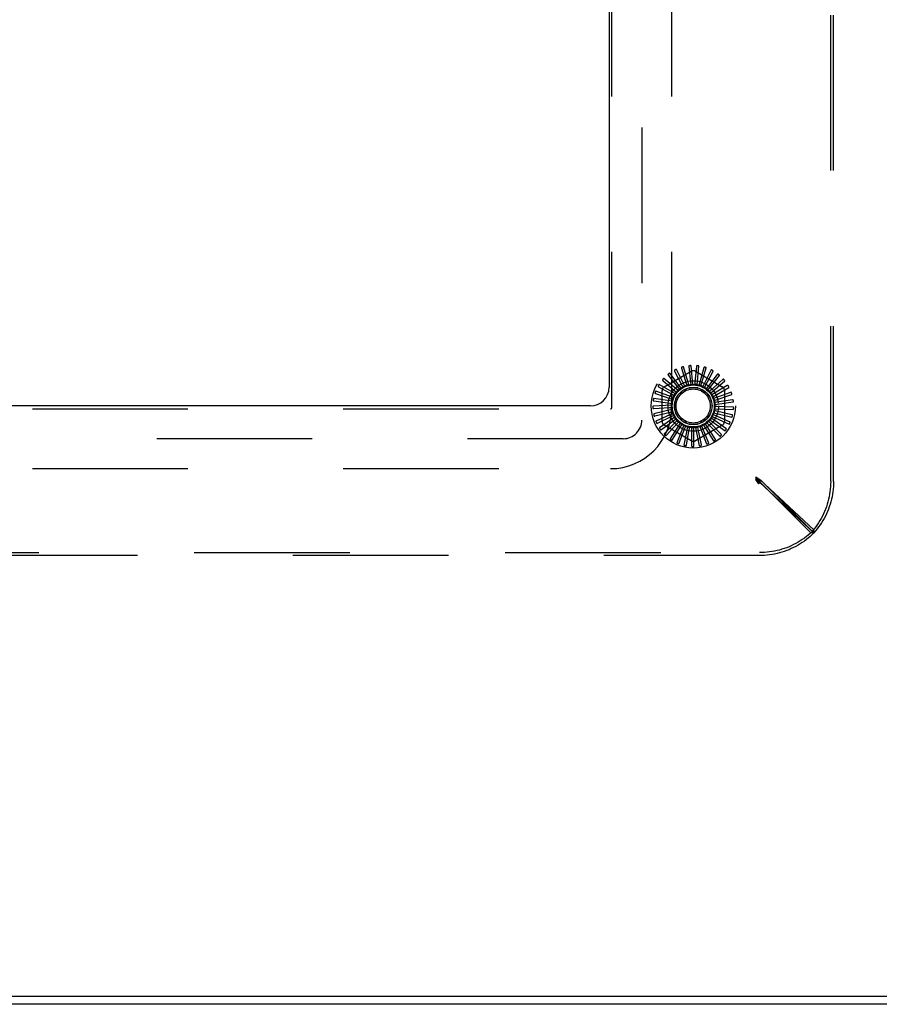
# Model space of a CAD drawing. Header units: inches. Extents: x 0 to 189, y 0 to 122.
# Tile 26 of 51: x 30.65 to 36.39, y 96.2 to 102.78. Entities that reach past the tile are written whole.
import ezdxf

# ---------------------------------------------------------------- set-up
doc = ezdxf.new("R2010")
doc.units = ezdxf.units.IN
doc.header["$LTSCALE"] = 10.388889
doc.header["$MEASUREMENT"] = 0
doc.linetypes.add('HIDDEN', pattern=[0.2, 0.1, -0.1])
doc.layers.get('0').update_dxf_attribs({"linetype": 'CONTINUOUS'})
doc.layers.add('DEFAULT_2', color=8, linetype='HIDDEN')
doc.layers.add('GASKET', color=7, linetype='CONTINUOUS')

msp = doc.modelspace()

# ---------------------------------------------------------------- linework, layer by layer
at = {"color": 3, "linetype": 'Continuous'}
for p, q in [((34.5836, 108.0756), (34.5836, 100.3256)), ((34.4586, 100.2006), (26.7086, 100.2006)), ((42.2226, 96.2526), (18.9446, 96.2526)), ((42.1481, 96.2006), (18.8766, 96.2006))]:
    msp.add_line(p, q, dxfattribs=at)
msp.add_arc((34.4586, 100.3256), 0.125, 270, 360, dxfattribs=at)
at = {"layer": 'DEFAULT_2', "color": 8, "linetype": 'HIDDEN'}
for p, q in [((36.0642, 99.6961), (36.0642, 108.705)), ((36.0836, 99.6961), (36.0836, 108.705)), ((34.6026, 100.1916), (34.6026, 108.2096)), ((35.0026, 100.1916), (35.0026, 108.2096)), ((35.0674, 100.4532), (35.098, 100.3516)), ((35.1166, 100.3418), (35.0814, 100.4617)), ((35.1167, 100.4635), (35.1275, 100.358)), ((35.1439, 100.3448), (35.132, 100.4692)), ((35.167, 100.4643), (35.1576, 100.3587)), ((35.1712, 100.3426), (35.1831, 100.467)), ((35.2165, 100.4556), (35.1873, 100.3536)), ((35.1976, 100.3353), (35.2328, 100.4552)), ((35.045, 100.3034), (34.9505, 100.3852)), ((34.9524, 100.3293), (35.1316, 100.4327)), ((34.9792, 100.4058), (35.0454, 100.3229)), ((35.0662, 100.3207), (34.989, 100.4189)), ((35.0211, 100.4337), (35.0703, 100.3398)), ((35.0904, 100.3336), (35.0331, 100.4447)), ((35.1607, 100.4327), (35.3399, 100.3293)), ((35.2635, 100.4377), (35.2156, 100.3431)), ((35.2222, 100.3231), (35.2795, 100.4342)), ((35.3063, 100.4112), (35.2413, 100.3274)), ((35.244, 100.3065), (35.3213, 100.4048)), ((34.9149, 100.3291), (35.0071, 100.2767)), ((35.0273, 100.2824), (34.9191, 100.3448)), ((34.9434, 100.3705), (35.024, 100.3016)), ((35.0454, 100.3229), (35.0542, 100.3117)), ((35.0703, 100.3398), (35.0769, 100.3271)), ((35.0744, 100.3248), (35.0742, 100.3247)), ((35.098, 100.3516), (35.1021, 100.3379)), ((35.1275, 100.358), (35.1289, 100.3438)), ((35.1576, 100.3587), (35.1563, 100.3445)), ((35.1873, 100.3536), (35.1834, 100.3399)), ((35.2156, 100.3431), (35.2091, 100.3304)), ((35.2413, 100.3274), (35.2325, 100.3161)), ((35.2623, 100.2861), (35.3568, 100.3679)), ((35.3432, 100.3771), (35.2635, 100.3071)), ((35.2764, 100.2626), (35.3846, 100.3251)), ((35.3731, 100.3366), (35.2816, 100.2829)), ((34.8947, 100.283), (34.9952, 100.249)), ((35.014, 100.2584), (34.8959, 100.2993)), ((34.9378, 100.0971), (34.9378, 100.304)), ((35.0071, 100.2767), (35.0195, 100.2696)), ((35.024, 100.3016), (35.0349, 100.2923)), ((35.2635, 100.3071), (35.2528, 100.2977)), ((35.2816, 100.2829), (35.2693, 100.2757)), ((35.2947, 100.2558), (35.2813, 100.2511)), ((35.2858, 100.2368), (35.4039, 100.2777)), ((35.3947, 100.2912), (35.2947, 100.2558)), ((35.3545, 100.304), (35.3545, 100.0971)), ((35.002, 100.2051), (34.8771, 100.1992)), ((35.0054, 100.2323), (34.8817, 100.2501)), ((34.8821, 100.1836), (34.988, 100.1894)), ((34.8837, 100.2339), (34.9888, 100.2195)), ((34.988, 100.1894), (35.0023, 100.1902)), ((34.9888, 100.2195), (35.0029, 100.2176)), ((34.9952, 100.249), (35.0087, 100.2444)), ((35.3025, 100.2267), (35.2884, 100.2246)), ((35.2901, 100.2097), (35.4138, 100.2275)), ((35.3046, 100.1966), (35.2904, 100.1972)), ((35.4074, 100.2425), (35.3025, 100.2267)), ((35.4106, 100.1923), (35.3046, 100.1966)), ((26.5746, 100.1816), (34.5926, 100.1816)), ((35.0037, 100.1778), (34.8823, 100.1483)), ((34.8901, 100.134), (34.993, 100.1597)), ((35.0106, 100.1512), (34.8969, 100.0993)), ((34.9073, 100.0867), (35.0035, 100.1315)), ((35.0224, 100.1265), (34.9206, 100.054)), ((34.993, 100.1597), (35.0068, 100.1631)), ((35.0035, 100.1315), (35.0164, 100.1375)), ((35.2722, 100.1304), (35.3859, 100.0785)), ((35.2918, 100.138), (35.2788, 100.1439)), ((35.2832, 100.1556), (35.4046, 100.1261)), ((35.301, 100.1667), (35.2871, 100.17)), ((35.2892, 100.1823), (35.4141, 100.1764)), ((35.3886, 100.0946), (35.2918, 100.138)), ((35.4043, 100.1424), (35.301, 100.1667)), ((34.9332, 100.0436), (35.0192, 100.1057)), ((35.0386, 100.1044), (34.9524, 100.0139)), ((35.1316, 99.9684), (34.9524, 100.0719)), ((34.9667, 100.0061), (35.0394, 100.0834)), ((35.0588, 100.0858), (34.9912, 99.9806)), ((35.0068, 99.9757), (35.0635, 100.0653)), ((35.0192, 100.1057), (35.0307, 100.114)), ((35.0821, 100.0713), (35.0356, 99.9553)), ((35.0394, 100.0834), (35.0492, 100.0938)), ((35.0635, 100.0653), (35.0711, 100.0773)), ((35.1077, 100.0615), (35.0841, 99.9388)), ((35.0906, 100.0521), (35.0958, 100.0654)), ((35.1197, 100.0443), (35.1223, 100.0583)), ((35.1347, 100.0568), (35.1347, 99.9318)), ((35.1498, 100.0421), (35.1497, 100.0564)), ((35.3399, 100.0719), (35.1607, 99.9684)), ((35.1621, 100.0572), (35.1858, 99.9345)), ((35.1797, 100.0456), (35.1769, 100.0596)), ((35.189, 100.0628), (35.2354, 99.9468)), ((35.2084, 100.0548), (35.203, 100.068)), ((35.2485, 99.9566), (35.2084, 100.0548)), ((35.2143, 100.0734), (35.2818, 99.9683)), ((35.2349, 100.0692), (35.2271, 100.0812)), ((35.2928, 99.9804), (35.2349, 100.0692)), ((35.2371, 100.0886), (35.3233, 99.9982)), ((35.2581, 100.0884), (35.2482, 100.0986)), ((35.2567, 100.1078), (35.3584, 100.0354)), ((35.3319, 100.0121), (35.2581, 100.0884)), ((35.2773, 100.1116), (35.2657, 100.1198)), ((35.3642, 100.0506), (35.2773, 100.1116)), ((35.0518, 99.9533), (35.0906, 100.0521)), ((35.1003, 99.94), (35.1197, 100.0443)), ((35.1505, 99.936), (35.1498, 100.0421)), ((35.2005, 99.9416), (35.1797, 100.0456)), ((26.5746, 99.7816), (34.5926, 99.7816)), ((35.5636, 99.7279), (35.5918, 99.7086)), ((35.5836, 99.7006), (35.5636, 99.7279)), ((35.5636, 99.7279), (35.5636, 99.7084)), ((35.5636, 99.7206), (35.5769, 99.714)), ((35.5636, 99.7206), (35.5737, 99.7106)), ((35.5636, 99.7206), (35.5703, 99.7139)), ((35.5636, 99.7206), (35.5703, 99.7073)), ((35.5636, 99.7084), (35.5918, 99.6891)), ((35.5836, 99.6811), (35.5636, 99.7084)), ((35.5703, 99.7139), (35.5769, 99.7072)), ((35.5703, 99.7073), (35.5769, 99.6942)), ((35.6031, 99.7006), (35.5836, 99.7006)), ((35.9317, 99.3525), (35.5836, 99.7006)), ((35.5836, 99.7006), (35.5836, 99.6811)), ((35.5918, 99.7086), (35.9513, 99.3715)), ((35.5918, 99.7086), (35.5918, 99.6891)), ((35.5918, 99.6891), (35.9513, 99.352)), ((35.9512, 99.3525), (35.6031, 99.7006)), ((35.9512, 99.3525), (35.9317, 99.3525)), ((35.9513, 99.352), (35.9513, 99.3715)), ((25.5792, 99.2201), (35.5881, 99.2201)), ((35.5881, 99.2006), (25.5792, 99.2006))]:
    msp.add_line(p, q, dxfattribs=at)
for points in [[(35.0684, 100.4594), (35.068, 100.4592), (35.0676, 100.459), (35.0673, 100.4587), (35.0671, 100.4583), (35.067, 100.458), (35.0669, 100.4575), (35.0668, 100.4571), (35.0668, 100.4566), (35.0668, 100.456), (35.0669, 100.4555), (35.067, 100.4549), (35.0671, 100.4544), (35.0673, 100.4538), (35.0674, 100.4532)], [(35.0814, 100.4617), (35.0813, 100.4618), (35.0812, 100.4619), (35.0811, 100.462), (35.0809, 100.4621), (35.0807, 100.4622), (35.0805, 100.4622), (35.0803, 100.4622), (35.0801, 100.4623), (35.0798, 100.4623), (35.0796, 100.4623), (35.0793, 100.4622), (35.0791, 100.4622), (35.0788, 100.4622), (35.0785, 100.4621), (35.0782, 100.4621), (35.0779, 100.462), (35.0776, 100.462), (35.0773, 100.4619), (35.077, 100.4618), (35.0767, 100.4618)], [(35.1188, 100.4695), (35.1184, 100.4694), (35.118, 100.4692), (35.1176, 100.469), (35.1173, 100.4686), (35.1171, 100.4683), (35.1169, 100.4679), (35.1168, 100.4674), (35.1167, 100.467), (35.1166, 100.4664), (35.1166, 100.4659), (35.1166, 100.4653), (35.1166, 100.4647), (35.1166, 100.4641), (35.1167, 100.4635)], [(35.132, 100.4692), (35.1319, 100.4694), (35.1318, 100.4695), (35.1317, 100.4696), (35.1316, 100.4697), (35.1314, 100.4698), (35.1312, 100.4699), (35.131, 100.47), (35.1308, 100.47), (35.1305, 100.4701), (35.1303, 100.4701), (35.1301, 100.4702), (35.1298, 100.4702), (35.1295, 100.4702), (35.1293, 100.4702), (35.129, 100.4702), (35.1287, 100.4702), (35.1284, 100.4702), (35.128, 100.4702), (35.1277, 100.4702), (35.1274, 100.4702)], [(35.1702, 100.4698), (35.1697, 100.4698), (35.1693, 100.4697), (35.1689, 100.4695), (35.1686, 100.4693), (35.1683, 100.469), (35.168, 100.4686), (35.1678, 100.4682), (35.1676, 100.4677), (35.1675, 100.4672), (35.1673, 100.4667), (35.1672, 100.4661), (35.1671, 100.4656), (35.167, 100.465), (35.167, 100.4643)], [(35.1831, 100.467), (35.1831, 100.4672), (35.183, 100.4674), (35.1829, 100.4675), (35.1828, 100.4676), (35.1826, 100.4678), (35.1824, 100.4679), (35.1822, 100.468), (35.182, 100.4681), (35.1818, 100.4682), (35.1816, 100.4682), (35.1814, 100.4683), (35.1811, 100.4684), (35.1809, 100.4685), (35.1806, 100.4685), (35.1803, 100.4686), (35.18, 100.4687), (35.1797, 100.4687), (35.1794, 100.4688), (35.1791, 100.4688), (35.1787, 100.4689)], [(35.2207, 100.4603), (35.2203, 100.4604), (35.2198, 100.4604), (35.2194, 100.4603), (35.219, 100.4602), (35.2187, 100.4599), (35.2184, 100.4596), (35.2181, 100.4592), (35.2178, 100.4588), (35.2175, 100.4584), (35.2173, 100.4579), (35.2171, 100.4574), (35.2169, 100.4568), (35.2167, 100.4562), (35.2165, 100.4556)], [(35.2328, 100.4552), (35.2329, 100.4554), (35.2328, 100.4556), (35.2328, 100.4557), (35.2326, 100.4559), (35.2325, 100.456), (35.2324, 100.4562), (35.2322, 100.4563), (35.232, 100.4564), (35.2318, 100.4566), (35.2316, 100.4567), (35.2314, 100.4568), (35.2312, 100.4569), (35.2309, 100.4571), (35.2307, 100.4572), (35.2304, 100.4573), (35.2301, 100.4574), (35.2298, 100.4575), (35.2295, 100.4576), (35.2293, 100.4577), (35.229, 100.4578)], [(34.9505, 100.3852), (34.9504, 100.3853), (34.9502, 100.3853), (34.95, 100.3853), (34.9498, 100.3853), (34.9496, 100.3853), (34.9495, 100.3852), (34.9493, 100.3851), (34.9491, 100.385), (34.9489, 100.3849), (34.9487, 100.3847), (34.9485, 100.3846), (34.9483, 100.3844), (34.948, 100.3842), (34.9478, 100.3841), (34.9476, 100.3839), (34.9474, 100.3837), (34.9472, 100.3835), (34.947, 100.3832), (34.9467, 100.383), (34.9465, 100.3827)], [(34.9778, 100.412), (34.9775, 100.4117), (34.9772, 100.4113), (34.9771, 100.4109), (34.977, 100.4105), (34.977, 100.4101), (34.977, 100.4096), (34.9772, 100.4092), (34.9773, 100.4087), (34.9776, 100.4083), (34.9778, 100.4078), (34.9781, 100.4073), (34.9785, 100.4068), (34.9788, 100.4063), (34.9792, 100.4058)], [(34.989, 100.4189), (34.9889, 100.419), (34.9887, 100.4191), (34.9885, 100.4191), (34.9883, 100.4191), (34.9882, 100.4191), (34.9879, 100.4191), (34.9877, 100.419), (34.9875, 100.4189), (34.9873, 100.4189), (34.9871, 100.4188), (34.9869, 100.4187), (34.9866, 100.4185), (34.9864, 100.4184), (34.9861, 100.4183), (34.9859, 100.4181), (34.9856, 100.418), (34.9854, 100.4178), (34.9851, 100.4176), (34.9849, 100.4174), (34.9846, 100.4173)], [(35.0208, 100.44), (35.0205, 100.4398), (35.0201, 100.4395), (35.0199, 100.4391), (35.0198, 100.4387), (35.0197, 100.4383), (35.0197, 100.4379), (35.0197, 100.4374), (35.0198, 100.4369), (35.0199, 100.4364), (35.0201, 100.4359), (35.0203, 100.4354), (35.0205, 100.4348), (35.0208, 100.4343), (35.0211, 100.4337)], [(35.0331, 100.4447), (35.033, 100.4448), (35.0329, 100.4449), (35.0327, 100.445), (35.0326, 100.445), (35.0324, 100.4451), (35.0322, 100.4451), (35.0319, 100.445), (35.0317, 100.445), (35.0315, 100.445), (35.0313, 100.4449), (35.031, 100.4449), (35.0308, 100.4448), (35.0305, 100.4447), (35.0302, 100.4446), (35.03, 100.4445), (35.0297, 100.4444), (35.0294, 100.4443), (35.0291, 100.4442), (35.0288, 100.444), (35.0285, 100.4439)], [(35.2685, 100.4415), (35.2681, 100.4417), (35.2677, 100.4418), (35.2673, 100.4418), (35.2668, 100.4417), (35.2665, 100.4415), (35.2661, 100.4413), (35.2657, 100.441), (35.2654, 100.4406), (35.265, 100.4402), (35.2647, 100.4398), (35.2644, 100.4393), (35.2641, 100.4388), (35.2638, 100.4383), (35.2635, 100.4377)], [(35.2795, 100.4342), (35.2795, 100.4344), (35.2795, 100.4346), (35.2795, 100.4347), (35.2794, 100.4349), (35.2793, 100.4351), (35.2792, 100.4352), (35.279, 100.4354), (35.2789, 100.4356), (35.2787, 100.4357), (35.2785, 100.4359), (35.2784, 100.4361), (35.2782, 100.4362), (35.2779, 100.4364), (35.2777, 100.4365), (35.2775, 100.4367), (35.2772, 100.4369), (35.277, 100.437), (35.2767, 100.4372), (35.2764, 100.4374), (35.2761, 100.4376)], [(35.3119, 100.414), (35.3115, 100.4143), (35.3111, 100.4144), (35.3107, 100.4145), (35.3103, 100.4145), (35.3099, 100.4144), (35.3095, 100.4142), (35.3091, 100.414), (35.3086, 100.4137), (35.3082, 100.4134), (35.3078, 100.413), (35.3074, 100.4126), (35.3071, 100.4122), (35.3067, 100.4117), (35.3063, 100.4112)], [(35.3213, 100.4048), (35.3214, 100.4049), (35.3214, 100.4051), (35.3214, 100.4053), (35.3213, 100.4054), (35.3213, 100.4056), (35.3212, 100.4058), (35.3211, 100.406), (35.321, 100.4062), (35.3208, 100.4064), (35.3207, 100.4066), (35.3205, 100.4068), (35.3204, 100.407), (35.3202, 100.4072), (35.32, 100.4074), (35.3198, 100.4076), (35.3196, 100.4078), (35.3194, 100.408), (35.3191, 100.4082), (35.3189, 100.4084), (35.3187, 100.4086)], [(34.9113, 100.3343), (34.9111, 100.3339), (34.911, 100.3334), (34.911, 100.333), (34.9111, 100.3326), (34.9112, 100.3322), (34.9114, 100.3318), (34.9117, 100.3314), (34.9121, 100.3311), (34.9124, 100.3307), (34.9129, 100.3304), (34.9133, 100.3301), (34.9138, 100.3297), (34.9143, 100.3294), (34.9149, 100.3291)], [(34.9191, 100.3448), (34.9189, 100.3449), (34.9188, 100.3449), (34.9186, 100.3449), (34.9184, 100.3448), (34.9182, 100.3447), (34.9181, 100.3446), (34.9179, 100.3445), (34.9177, 100.3443), (34.9176, 100.3442), (34.9174, 100.344), (34.9172, 100.3438), (34.917, 100.3436), (34.9169, 100.3434), (34.9167, 100.3432), (34.9165, 100.343), (34.9163, 100.3427), (34.9162, 100.3425), (34.916, 100.3422), (34.9158, 100.3419), (34.9156, 100.3416)], [(34.9408, 100.3763), (34.9406, 100.3759), (34.9404, 100.3755), (34.9403, 100.3751), (34.9403, 100.3747), (34.9404, 100.3743), (34.9405, 100.3739), (34.9407, 100.3734), (34.941, 100.373), (34.9413, 100.3726), (34.9417, 100.3722), (34.942, 100.3718), (34.9425, 100.3714), (34.9429, 100.3709), (34.9434, 100.3705)], [(35.0662, 100.3207), (35.0675, 100.3214), (35.0689, 100.3221), (35.0702, 100.3227), (35.0715, 100.3234), (35.0728, 100.3241), (35.0742, 100.3247)], [(35.0769, 100.3271), (35.0766, 100.3267), (35.0762, 100.3262), (35.0758, 100.3258), (35.0754, 100.3254), (35.0749, 100.3251), (35.0744, 100.3248)], [(35.0904, 100.3336), (35.0925, 100.3343), (35.0947, 100.3349), (35.0968, 100.3355), (35.099, 100.3361)], [(35.1021, 100.3379), (35.1017, 100.3375), (35.1012, 100.3371), (35.1007, 100.3368), (35.1001, 100.3365), (35.0996, 100.3363), (35.099, 100.3361)], [(35.1166, 100.3418), (35.1188, 100.342), (35.121, 100.3422), (35.1232, 100.3424), (35.1255, 100.3426)], [(35.1289, 100.3438), (35.1284, 100.3434), (35.1279, 100.3432), (35.1273, 100.3429), (35.1267, 100.3427), (35.1261, 100.3426), (35.1255, 100.3426)], [(35.1439, 100.3448), (35.1461, 100.3446), (35.1483, 100.3444), (35.1505, 100.3442), (35.1527, 100.3439)], [(35.1563, 100.3445), (35.1558, 100.3442), (35.1552, 100.344), (35.1546, 100.3439), (35.1539, 100.3439), (35.1533, 100.3439), (35.1527, 100.3439)], [(35.1712, 100.3426), (35.1733, 100.342), (35.1755, 100.3414), (35.1776, 100.3408), (35.1797, 100.3401)], [(35.1834, 100.3399), (35.1828, 100.3398), (35.1822, 100.3397), (35.1815, 100.3397), (35.1809, 100.3398), (35.1803, 100.3399), (35.1797, 100.3401)], [(35.1976, 100.3353), (35.1996, 100.3343), (35.2016, 100.3333), (35.2036, 100.3323), (35.2055, 100.3312)], [(35.2091, 100.3304), (35.2085, 100.3304), (35.2079, 100.3304), (35.2072, 100.3305), (35.2066, 100.3307), (35.2061, 100.3309), (35.2055, 100.3312)], [(35.2222, 100.3231), (35.224, 100.3218), (35.2257, 100.3204), (35.2275, 100.319), (35.2292, 100.3176)], [(35.2325, 100.3161), (35.2319, 100.3162), (35.2313, 100.3164), (35.2307, 100.3166), (35.2302, 100.3169), (35.2296, 100.3172), (35.2292, 100.3176)], [(35.3493, 100.3788), (35.349, 100.3791), (35.3486, 100.3793), (35.3482, 100.3795), (35.3478, 100.3795), (35.3474, 100.3795), (35.3469, 100.3794), (35.3465, 100.3793), (35.346, 100.3791), (35.3456, 100.3788), (35.3451, 100.3786), (35.3447, 100.3782), (35.3442, 100.3779), (35.3437, 100.3775), (35.3432, 100.3771)], [(35.3568, 100.3679), (35.3569, 100.3681), (35.3569, 100.3682), (35.357, 100.3684), (35.357, 100.3686), (35.3569, 100.3688), (35.3569, 100.369), (35.3568, 100.3692), (35.3567, 100.3694), (35.3566, 100.3696), (35.3565, 100.3698), (35.3564, 100.3701), (35.3563, 100.3703), (35.3561, 100.3705), (35.356, 100.3707), (35.3558, 100.371), (35.3557, 100.3712), (35.3555, 100.3715), (35.3553, 100.3717), (35.3551, 100.372), (35.3549, 100.3723)], [(35.3794, 100.3371), (35.3791, 100.3375), (35.3788, 100.3378), (35.3784, 100.338), (35.378, 100.3381), (35.3776, 100.3382), (35.3772, 100.3382), (35.3767, 100.3381), (35.3762, 100.338), (35.3757, 100.3379), (35.3752, 100.3377), (35.3747, 100.3375), (35.3742, 100.3372), (35.3736, 100.3369), (35.3731, 100.3366)], [(35.3846, 100.3251), (35.3848, 100.3252), (35.3848, 100.3253), (35.3849, 100.3255), (35.3849, 100.3257), (35.3849, 100.3259), (35.3849, 100.3261), (35.3849, 100.3263), (35.3849, 100.3265), (35.3848, 100.3267), (35.3848, 100.327), (35.3847, 100.3272), (35.3846, 100.3274), (35.3845, 100.3277), (35.3844, 100.328), (35.3843, 100.3282), (35.3842, 100.3285), (35.384, 100.3288), (35.3839, 100.3291), (35.3838, 100.3294), (35.3836, 100.3297)], [(34.8902, 100.2874), (34.8901, 100.287), (34.8901, 100.2865), (34.8902, 100.2861), (34.8903, 100.2857), (34.8905, 100.2854), (34.8908, 100.285), (34.8912, 100.2847), (34.8916, 100.2844), (34.892, 100.2842), (34.8925, 100.2839), (34.893, 100.2837), (34.8936, 100.2834), (34.8941, 100.2832), (34.8947, 100.283)], [(34.8959, 100.2993), (34.8957, 100.2993), (34.8956, 100.2993), (34.8954, 100.2992), (34.8952, 100.2991), (34.8951, 100.299), (34.8949, 100.2989), (34.8948, 100.2987), (34.8946, 100.2985), (34.8945, 100.2983), (34.8944, 100.2981), (34.8942, 100.2979), (34.8941, 100.2977), (34.894, 100.2975), (34.8938, 100.2972), (34.8937, 100.297), (34.8936, 100.2967), (34.8935, 100.2964), (34.8933, 100.2961), (34.8932, 100.2958), (34.8931, 100.2955)], [(35.014, 100.2584), (35.0151, 100.2603), (35.0162, 100.2623), (35.0173, 100.2642), (35.0185, 100.2661)], [(35.0195, 100.2696), (35.0195, 100.269), (35.0194, 100.2684), (35.0192, 100.2678), (35.019, 100.2672), (35.0188, 100.2666), (35.0185, 100.2661)], [(35.0273, 100.2824), (35.0288, 100.2841), (35.0302, 100.2858), (35.0317, 100.2874), (35.0332, 100.2891)], [(35.0349, 100.2923), (35.0347, 100.2917), (35.0345, 100.2911), (35.0343, 100.2906), (35.0339, 100.29), (35.0336, 100.2895), (35.0332, 100.2891)], [(35.045, 100.3034), (35.0467, 100.3048), (35.0484, 100.3062), (35.0502, 100.3075), (35.052, 100.3088)], [(35.0542, 100.3117), (35.054, 100.3112), (35.0537, 100.3106), (35.0533, 100.3101), (35.0529, 100.3096), (35.0525, 100.3092), (35.052, 100.3088)], [(35.244, 100.3065), (35.2455, 100.3049), (35.247, 100.3032), (35.2484, 100.3015), (35.2498, 100.2998)], [(35.2528, 100.2977), (35.2522, 100.2979), (35.2517, 100.2982), (35.2512, 100.2985), (35.2507, 100.2989), (35.2502, 100.2993), (35.2498, 100.2998)], [(35.2623, 100.2861), (35.2635, 100.2842), (35.2646, 100.2823), (35.2657, 100.2803), (35.2667, 100.2784)], [(35.2693, 100.2757), (35.2687, 100.2761), (35.2683, 100.2764), (35.2678, 100.2769), (35.2674, 100.2773), (35.267, 100.2778), (35.2667, 100.2784)], [(35.2764, 100.2626), (35.2772, 100.2605), (35.2779, 100.2584), (35.2786, 100.2563), (35.2793, 100.2541)], [(35.2813, 100.2511), (35.2808, 100.2515), (35.2804, 100.252), (35.28, 100.2525), (35.2797, 100.253), (35.2795, 100.2536), (35.2793, 100.2541)], [(35.401, 100.2905), (35.4008, 100.2909), (35.4006, 100.2913), (35.4002, 100.2916), (35.3999, 100.2918), (35.3995, 100.2919), (35.399, 100.292), (35.3986, 100.292), (35.3981, 100.292), (35.3976, 100.292), (35.397, 100.2919), (35.3965, 100.2917), (35.3959, 100.2916), (35.3953, 100.2914), (35.3947, 100.2912)], [(35.4039, 100.2777), (35.404, 100.2778), (35.4041, 100.2779), (35.4042, 100.278), (35.4043, 100.2782), (35.4043, 100.2784), (35.4044, 100.2786), (35.4044, 100.2788), (35.4044, 100.279), (35.4044, 100.2793), (35.4044, 100.2795), (35.4043, 100.2798), (35.4043, 100.28), (35.4043, 100.2803), (35.4042, 100.2806), (35.4042, 100.2808), (35.4041, 100.2811), (35.404, 100.2814), (35.4039, 100.2817), (35.4038, 100.282), (35.4038, 100.2823)], [(34.8771, 100.1992), (34.877, 100.1992), (34.8768, 100.1991), (34.8767, 100.199), (34.8766, 100.1988), (34.8765, 100.1986), (34.8764, 100.1984), (34.8763, 100.1982), (34.8763, 100.198), (34.8762, 100.1978), (34.8761, 100.1976), (34.8761, 100.1973), (34.8761, 100.1971), (34.876, 100.1968), (34.876, 100.1965), (34.876, 100.1962), (34.876, 100.1959), (34.8759, 100.1956), (34.8759, 100.1953), (34.8759, 100.195), (34.8759, 100.1947)], [(34.8763, 100.1861), (34.8763, 100.1856), (34.8765, 100.1852), (34.8767, 100.1848), (34.877, 100.1845), (34.8773, 100.1843), (34.8777, 100.1841), (34.8782, 100.1839), (34.8787, 100.1838), (34.8792, 100.1837), (34.8797, 100.1837), (34.8803, 100.1836), (34.8809, 100.1836), (34.8815, 100.1836), (34.8821, 100.1836)], [(34.8784, 100.2374), (34.8784, 100.2369), (34.8784, 100.2365), (34.8786, 100.2361), (34.8788, 100.2358), (34.8791, 100.2355), (34.8795, 100.2352), (34.8799, 100.2349), (34.8803, 100.2347), (34.8808, 100.2345), (34.8813, 100.2344), (34.8819, 100.2342), (34.8825, 100.2341), (34.883, 100.234), (34.8837, 100.2339)], [(34.8817, 100.2501), (34.8816, 100.2501), (34.8814, 100.2501), (34.8813, 100.25), (34.8811, 100.2499), (34.881, 100.2497), (34.8809, 100.2495), (34.8808, 100.2494), (34.8807, 100.2492), (34.8805, 100.2489), (34.8805, 100.2487), (34.8804, 100.2485), (34.8803, 100.2482), (34.8802, 100.248), (34.8801, 100.2477), (34.88, 100.2474), (34.88, 100.2472), (34.8799, 100.2468), (34.8798, 100.2465), (34.8798, 100.2462), (34.8797, 100.2459)], [(35.002, 100.2051), (35.0022, 100.2074), (35.0026, 100.2096), (35.0029, 100.2118), (35.0033, 100.2139)], [(35.0023, 100.1902), (35.0026, 100.1896), (35.0028, 100.1891), (35.0031, 100.1885), (35.0032, 100.1879), (35.0033, 100.1873), (35.0033, 100.1867)], [(35.0029, 100.2176), (35.0031, 100.217), (35.0033, 100.2164), (35.0034, 100.2158), (35.0034, 100.2152), (35.0034, 100.2146), (35.0033, 100.2139)], [(35.0037, 100.1778), (35.0036, 100.18), (35.0035, 100.1822), (35.0034, 100.1844), (35.0033, 100.1867)], [(35.0054, 100.2323), (35.0061, 100.2345), (35.0069, 100.2366), (35.0076, 100.2387), (35.0084, 100.2407)], [(35.0087, 100.2444), (35.0088, 100.2438), (35.0088, 100.2432), (35.0088, 100.2425), (35.0087, 100.2419), (35.0086, 100.2413), (35.0084, 100.2407)], [(35.2858, 100.2368), (35.2861, 100.2346), (35.2864, 100.2324), (35.2867, 100.2302), (35.287, 100.228)], [(35.2884, 100.2246), (35.288, 100.2251), (35.2877, 100.2256), (35.2874, 100.2262), (35.2872, 100.2268), (35.2871, 100.2274), (35.287, 100.228)], [(35.2901, 100.2097), (35.29, 100.2075), (35.2899, 100.2053), (35.2898, 100.2031), (35.2896, 100.2008)], [(35.2904, 100.1972), (35.2901, 100.1978), (35.2899, 100.1984), (35.2897, 100.199), (35.2896, 100.1996), (35.2896, 100.2002), (35.2896, 100.2008)], [(35.4134, 100.2407), (35.4133, 100.2411), (35.4131, 100.2415), (35.4129, 100.2418), (35.4126, 100.2421), (35.4122, 100.2423), (35.4118, 100.2425), (35.4113, 100.2426), (35.4108, 100.2427), (35.4103, 100.2427), (35.4098, 100.2427), (35.4092, 100.2427), (35.4086, 100.2427), (35.408, 100.2426), (35.4074, 100.2425)], [(35.4162, 100.1893), (35.4162, 100.1898), (35.4161, 100.1902), (35.4159, 100.1906), (35.4156, 100.1909), (35.4153, 100.1912), (35.4149, 100.1915), (35.4145, 100.1917), (35.414, 100.1918), (35.4135, 100.192), (35.413, 100.1921), (35.4124, 100.1922), (35.4118, 100.1922), (35.4112, 100.1923), (35.4106, 100.1923)], [(35.4138, 100.2275), (35.414, 100.2276), (35.4141, 100.2277), (35.4142, 100.2278), (35.4143, 100.2279), (35.4144, 100.2281), (35.4145, 100.2283), (35.4145, 100.2285), (35.4146, 100.2287), (35.4146, 100.229), (35.4146, 100.2292), (35.4147, 100.2295), (35.4147, 100.2297), (35.4147, 100.23), (35.4147, 100.2303), (35.4147, 100.2306), (35.4147, 100.2309), (35.4147, 100.2312), (35.4146, 100.2315), (35.4146, 100.2318), (35.4146, 100.2322)], [(34.8823, 100.1483), (34.8821, 100.1482), (34.882, 100.1481), (34.8819, 100.148), (34.8818, 100.1478), (34.8817, 100.1476), (34.8817, 100.1474), (34.8816, 100.1472), (34.8816, 100.147), (34.8816, 100.1468), (34.8816, 100.1465), (34.8816, 100.1463), (34.8816, 100.146), (34.8816, 100.1457), (34.8816, 100.1455), (34.8817, 100.1452), (34.8817, 100.1449), (34.8818, 100.1446), (34.8818, 100.1443), (34.8819, 100.1439), (34.882, 100.1436)], [(34.8839, 100.1353), (34.884, 100.1348), (34.8843, 100.1344), (34.8846, 100.1341), (34.8849, 100.1339), (34.8853, 100.1337), (34.8857, 100.1336), (34.8862, 100.1335), (34.8867, 100.1335), (34.8872, 100.1335), (34.8877, 100.1335), (34.8883, 100.1336), (34.8889, 100.1337), (34.8895, 100.1338), (34.8901, 100.134)], [(35.0068, 100.1631), (35.0072, 100.1627), (35.0076, 100.1622), (35.0079, 100.1616), (35.0082, 100.1611), (35.0084, 100.1605), (35.0085, 100.1599)], [(35.0106, 100.1512), (35.01, 100.1534), (35.0095, 100.1555), (35.009, 100.1577), (35.0085, 100.1599)], [(35.0164, 100.1375), (35.0169, 100.1371), (35.0174, 100.1366), (35.0178, 100.1362), (35.0182, 100.1357), (35.0185, 100.1351), (35.0187, 100.1346)], [(35.0224, 100.1265), (35.0214, 100.1285), (35.0205, 100.1305), (35.0196, 100.1325), (35.0187, 100.1346)], [(35.2657, 100.1198), (35.2657, 100.1204), (35.2659, 100.121), (35.2661, 100.1216), (35.2663, 100.1222), (35.2666, 100.1227), (35.267, 100.1232)], [(35.2722, 100.1304), (35.2709, 100.1286), (35.2697, 100.1268), (35.2683, 100.125), (35.267, 100.1232)], [(35.2788, 100.1439), (35.2788, 100.1445), (35.2788, 100.1451), (35.2789, 100.1457), (35.279, 100.1463), (35.2792, 100.1469), (35.2795, 100.1475)], [(35.2832, 100.1556), (35.2823, 100.1535), (35.2814, 100.1515), (35.2804, 100.1495), (35.2795, 100.1475)], [(35.2871, 100.17), (35.287, 100.1706), (35.2869, 100.1712), (35.2868, 100.1718), (35.2869, 100.1725), (35.287, 100.1731), (35.2871, 100.1737)], [(35.2892, 100.1823), (35.2887, 100.1801), (35.2882, 100.178), (35.2877, 100.1758), (35.2871, 100.1737)], [(35.4092, 100.1384), (35.4092, 100.1389), (35.4092, 100.1393), (35.4091, 100.1397), (35.4089, 100.1401), (35.4086, 100.1405), (35.4083, 100.1408), (35.4079, 100.141), (35.4075, 100.1413), (35.4071, 100.1415), (35.4066, 100.1417), (35.406, 100.1419), (35.4055, 100.1421), (35.4049, 100.1423), (35.4043, 100.1424)], [(35.4046, 100.1261), (35.4048, 100.1261), (35.405, 100.1261), (35.4051, 100.1262), (35.4053, 100.1263), (35.4054, 100.1264), (35.4056, 100.1266), (35.4057, 100.1268), (35.4058, 100.127), (35.4059, 100.1272), (35.4061, 100.1274), (35.4062, 100.1276), (35.4063, 100.1278), (35.4064, 100.1281), (35.4065, 100.1283), (35.4066, 100.1286), (35.4067, 100.1289), (35.4068, 100.1292), (35.4069, 100.1295), (35.407, 100.1298), (35.4071, 100.1301)], [(35.4141, 100.1764), (35.4142, 100.1764), (35.4144, 100.1765), (35.4145, 100.1766), (35.4147, 100.1767), (35.4148, 100.1769), (35.4149, 100.177), (35.415, 100.1772), (35.4151, 100.1774), (35.4151, 100.1777), (35.4152, 100.1779), (35.4153, 100.1781), (35.4153, 100.1784), (35.4154, 100.1786), (35.4155, 100.1789), (35.4155, 100.1792), (35.4156, 100.1795), (35.4156, 100.1798), (35.4156, 100.1801), (35.4157, 100.1805), (35.4157, 100.1808)], [(34.8969, 100.0993), (34.8968, 100.0992), (34.8967, 100.0991), (34.8966, 100.0989), (34.8965, 100.0987), (34.8965, 100.0985), (34.8965, 100.0983), (34.8965, 100.0981), (34.8965, 100.0979), (34.8966, 100.0977), (34.8966, 100.0974), (34.8966, 100.0972), (34.8967, 100.0969), (34.8968, 100.0967), (34.8969, 100.0964), (34.8969, 100.0961), (34.897, 100.0958), (34.8971, 100.0956), (34.8972, 100.0953), (34.8974, 100.0949), (34.8975, 100.0946)], [(34.901, 100.0868), (34.9012, 100.0864), (34.9015, 100.0861), (34.9019, 100.0858), (34.9022, 100.0857), (34.9026, 100.0856), (34.9031, 100.0855), (34.9036, 100.0855), (34.904, 100.0856), (34.9046, 100.0857), (34.9051, 100.0858), (34.9056, 100.086), (34.9062, 100.0862), (34.9067, 100.0865), (34.9073, 100.0867)], [(35.0307, 100.114), (35.0313, 100.1138), (35.0318, 100.1134), (35.0323, 100.113), (35.0328, 100.1126), (35.0332, 100.1122), (35.0335, 100.1117)], [(35.0386, 100.1044), (35.0373, 100.1062), (35.036, 100.108), (35.0348, 100.1098), (35.0335, 100.1117)], [(35.0492, 100.0938), (35.0498, 100.0936), (35.0504, 100.0934), (35.0509, 100.0931), (35.0514, 100.0928), (35.0519, 100.0924), (35.0524, 100.092)], [(35.0588, 100.0858), (35.0571, 100.0873), (35.0555, 100.0888), (35.0539, 100.0904), (35.0524, 100.092)], [(35.0711, 100.0773), (35.0718, 100.0773), (35.0724, 100.0772), (35.073, 100.077), (35.0736, 100.0768), (35.0741, 100.0765), (35.0746, 100.0762)], [(35.0821, 100.0713), (35.0802, 100.0725), (35.0783, 100.0737), (35.0765, 100.0749), (35.0746, 100.0762)], [(35.0958, 100.0654), (35.0964, 100.0654), (35.0971, 100.0654), (35.0977, 100.0654), (35.0983, 100.0653), (35.0989, 100.0651), (35.0995, 100.0649)], [(35.1077, 100.0615), (35.1056, 100.0623), (35.1036, 100.0631), (35.1015, 100.064), (35.0995, 100.0649)], [(35.1223, 100.0583), (35.1229, 100.0585), (35.1235, 100.0586), (35.1241, 100.0587), (35.1248, 100.0587), (35.1254, 100.0586), (35.126, 100.0585)], [(35.1347, 100.0568), (35.1325, 100.0572), (35.1303, 100.0576), (35.1282, 100.058), (35.126, 100.0585)], [(35.1497, 100.0564), (35.1502, 100.0566), (35.1508, 100.0569), (35.1514, 100.0571), (35.152, 100.0572), (35.1526, 100.0572), (35.1532, 100.0573)], [(35.1621, 100.0572), (35.1599, 100.0572), (35.1577, 100.0572), (35.1555, 100.0572), (35.1532, 100.0573)], [(35.1769, 100.0596), (35.1774, 100.06), (35.1779, 100.0604), (35.1785, 100.0606), (35.179, 100.0609), (35.1796, 100.0611), (35.1802, 100.0612)], [(35.189, 100.0628), (35.1868, 100.0624), (35.1846, 100.0619), (35.1824, 100.0615), (35.1802, 100.0612)], [(35.203, 100.068), (35.2034, 100.0685), (35.2039, 100.0689), (35.2044, 100.0693), (35.2049, 100.0696), (35.2054, 100.0699), (35.206, 100.0702)], [(35.2143, 100.0734), (35.2122, 100.0726), (35.2102, 100.0717), (35.2081, 100.0709), (35.206, 100.0702)], [(35.2271, 100.0812), (35.2274, 100.0817), (35.2277, 100.0822), (35.2282, 100.0827), (35.2286, 100.0831), (35.2291, 100.0835), (35.2296, 100.0838)], [(35.2371, 100.0886), (35.2353, 100.0874), (35.2334, 100.0862), (35.2315, 100.085), (35.2296, 100.0838)], [(35.2482, 100.0986), (35.2484, 100.0992), (35.2487, 100.0998), (35.249, 100.1003), (35.2493, 100.1008), (35.2497, 100.1013), (35.2502, 100.1017)], [(35.2567, 100.1078), (35.2551, 100.1063), (35.2535, 100.1047), (35.2518, 100.1032), (35.2502, 100.1017)], [(35.3859, 100.0785), (35.386, 100.0785), (35.3862, 100.0785), (35.3864, 100.0785), (35.3866, 100.0786), (35.3867, 100.0787), (35.3869, 100.0788), (35.387, 100.079), (35.3872, 100.0792), (35.3874, 100.0793), (35.3875, 100.0795), (35.3877, 100.0797), (35.3878, 100.0799), (35.388, 100.0801), (35.3881, 100.0804), (35.3883, 100.0806), (35.3884, 100.0809), (35.3886, 100.0811), (35.3887, 100.0814), (35.3889, 100.0817), (35.389, 100.082)], [(35.3927, 100.0898), (35.3928, 100.0902), (35.3929, 100.0907), (35.3928, 100.0911), (35.3927, 100.0915), (35.3925, 100.0919), (35.3923, 100.0922), (35.392, 100.0926), (35.3916, 100.0929), (35.3912, 100.0932), (35.3907, 100.0935), (35.3902, 100.0938), (35.3897, 100.0941), (35.3892, 100.0944), (35.3886, 100.0946)], [(34.9206, 100.054), (34.9205, 100.0539), (34.9204, 100.0537), (34.9203, 100.0535), (34.9203, 100.0533), (34.9203, 100.0532), (34.9204, 100.0529), (34.9204, 100.0527), (34.9205, 100.0525), (34.9205, 100.0523), (34.9206, 100.0521), (34.9207, 100.0518), (34.9208, 100.0516), (34.9209, 100.0514), (34.9211, 100.0511), (34.9212, 100.0509), (34.9214, 100.0506), (34.9215, 100.0503), (34.9217, 100.05), (34.9218, 100.0498), (34.922, 100.0495)], [(34.9269, 100.0425), (34.9273, 100.0421), (34.9276, 100.0419), (34.928, 100.0417), (34.9284, 100.0416), (34.9288, 100.0415), (34.9293, 100.0416), (34.9297, 100.0417), (34.9302, 100.0419), (34.9307, 100.0421), (34.9311, 100.0423), (34.9316, 100.0426), (34.9321, 100.0429), (34.9326, 100.0432), (34.9332, 100.0436)], [(34.9524, 100.0139), (34.9523, 100.0138), (34.9523, 100.0136), (34.9522, 100.0135), (34.9523, 100.0133), (34.9523, 100.0131), (34.9524, 100.0129), (34.9525, 100.0127), (34.9526, 100.0125), (34.9527, 100.0123), (34.9528, 100.0121), (34.9529, 100.0119), (34.9531, 100.0116), (34.9533, 100.0114), (34.9534, 100.0112), (34.9536, 100.011), (34.9538, 100.0108), (34.954, 100.0105), (34.9542, 100.0103), (34.9545, 100.01), (34.9547, 100.0098)], [(34.9608, 100.0038), (34.9612, 100.0036), (34.9616, 100.0034), (34.962, 100.0033), (34.9624, 100.0032), (34.9628, 100.0033), (34.9633, 100.0034), (34.9637, 100.0036), (34.9641, 100.0038), (34.9646, 100.0041), (34.965, 100.0045), (34.9654, 100.0048), (34.9659, 100.0052), (34.9663, 100.0057), (34.9667, 100.0061)], [(35.3233, 99.9982), (35.3235, 99.9981), (35.3236, 99.998), (35.3238, 99.998), (35.324, 99.998), (35.3242, 99.998), (35.3244, 99.9981), (35.3246, 99.9982), (35.3248, 99.9983), (35.325, 99.9984), (35.3252, 99.9985), (35.3254, 99.9986), (35.3257, 99.9987), (35.3259, 99.9989), (35.3261, 99.9991), (35.3263, 99.9992), (35.3266, 99.9994), (35.3268, 99.9996), (35.3271, 99.9998), (35.3273, 100), (35.3276, 100.0003)], [(35.3338, 100.0061), (35.3341, 100.0065), (35.3344, 100.0068), (35.3345, 100.0072), (35.3345, 100.0077), (35.3345, 100.0081), (35.3344, 100.0085), (35.3342, 100.0089), (35.334, 100.0094), (35.3337, 100.0098), (35.3334, 100.0103), (35.3331, 100.0107), (35.3327, 100.0112), (35.3323, 100.0116), (35.3319, 100.0121)], [(35.3584, 100.0354), (35.3586, 100.0353), (35.3588, 100.0353), (35.3589, 100.0353), (35.3591, 100.0353), (35.3593, 100.0354), (35.3595, 100.0355), (35.3597, 100.0356), (35.3599, 100.0357), (35.3601, 100.0359), (35.3602, 100.036), (35.3604, 100.0362), (35.3606, 100.0364), (35.3608, 100.0366), (35.361, 100.0368), (35.3612, 100.037), (35.3614, 100.0372), (35.3616, 100.0374), (35.3618, 100.0377), (35.362, 100.0379), (35.3622, 100.0381)], [(35.3673, 100.0451), (35.3675, 100.0455), (35.3676, 100.0459), (35.3677, 100.0464), (35.3676, 100.0468), (35.3675, 100.0472), (35.3673, 100.0476), (35.3671, 100.048), (35.3668, 100.0484), (35.3664, 100.0488), (35.366, 100.0492), (35.3656, 100.0495), (35.3652, 100.0499), (35.3647, 100.0503), (35.3642, 100.0506)], [(34.9912, 99.9806), (34.9912, 99.9805), (34.9911, 99.9803), (34.9912, 99.9801), (34.9912, 99.98), (34.9913, 99.9798), (34.9914, 99.9796), (34.9915, 99.9794), (34.9917, 99.9792), (34.9918, 99.9791), (34.992, 99.9789), (34.9922, 99.9787), (34.9923, 99.9785), (34.9925, 99.9783), (34.9927, 99.9782), (34.993, 99.978), (34.9932, 99.9778), (34.9934, 99.9776), (34.9937, 99.9774), (34.9939, 99.9772), (34.9942, 99.9771)], [(35.0014, 99.9723), (35.0018, 99.9721), (35.0022, 99.972), (35.0027, 99.972), (35.0031, 99.972), (35.0035, 99.9722), (35.0039, 99.9724), (35.0043, 99.9726), (35.0046, 99.973), (35.005, 99.9733), (35.0054, 99.9737), (35.0057, 99.9742), (35.0061, 99.9746), (35.0064, 99.9751), (35.0068, 99.9757)], [(35.0356, 99.9553), (35.0356, 99.9551), (35.0356, 99.955), (35.0357, 99.9548), (35.0358, 99.9546), (35.0359, 99.9545), (35.036, 99.9543), (35.0362, 99.9542), (35.0363, 99.954), (35.0365, 99.9539), (35.0367, 99.9537), (35.0369, 99.9536), (35.0371, 99.9534), (35.0374, 99.9533), (35.0376, 99.9531), (35.0379, 99.953), (35.0381, 99.9529), (35.0384, 99.9527), (35.0387, 99.9526), (35.039, 99.9524), (35.0393, 99.9523)], [(35.0472, 99.9491), (35.0477, 99.9489), (35.0481, 99.9489), (35.0485, 99.9489), (35.0489, 99.9491), (35.0493, 99.9493), (35.0496, 99.9496), (35.05, 99.9499), (35.0503, 99.9503), (35.0506, 99.9507), (35.0508, 99.9512), (35.0511, 99.9517), (35.0514, 99.9522), (35.0516, 99.9528), (35.0518, 99.9533)], [(35.0841, 99.9388), (35.0841, 99.9386), (35.0841, 99.9385), (35.0842, 99.9383), (35.0843, 99.9382), (35.0844, 99.938), (35.0846, 99.9379), (35.0848, 99.9378), (35.085, 99.9377), (35.0852, 99.9376), (35.0854, 99.9375), (35.0856, 99.9374), (35.0859, 99.9373), (35.0861, 99.9372), (35.0864, 99.9371), (35.0867, 99.937), (35.087, 99.9369), (35.0872, 99.9368), (35.0876, 99.9367), (35.0879, 99.9367), (35.0882, 99.9366)], [(35.0966, 99.9349), (35.0971, 99.9348), (35.0975, 99.9349), (35.0979, 99.935), (35.0983, 99.9352), (35.0986, 99.9355), (35.0989, 99.9358), (35.0991, 99.9362), (35.0994, 99.9367), (35.0996, 99.9371), (35.0998, 99.9377), (35.0999, 99.9382), (35.1001, 99.9388), (35.1002, 99.9394), (35.1003, 99.94)], [(35.1347, 99.9318), (35.1347, 99.9316), (35.1348, 99.9315), (35.1349, 99.9313), (35.1351, 99.9312), (35.1352, 99.9311), (35.1354, 99.931), (35.1356, 99.9309), (35.1358, 99.9309), (35.1361, 99.9308), (35.1363, 99.9307), (35.1365, 99.9307), (35.1368, 99.9306), (35.1371, 99.9306), (35.1373, 99.9305), (35.1376, 99.9305), (35.1379, 99.9305), (35.1382, 99.9304), (35.1385, 99.9304), (35.1388, 99.9304), (35.1391, 99.9304)], [(35.1478, 99.9303), (35.1482, 99.9304), (35.1487, 99.9305), (35.149, 99.9307), (35.1493, 99.931), (35.1496, 99.9313), (35.1498, 99.9317), (35.15, 99.9321), (35.1502, 99.9326), (35.1503, 99.9331), (35.1504, 99.9336), (35.1504, 99.9342), (35.1505, 99.9348), (35.1505, 99.9354), (35.1505, 99.936)], [(35.1858, 99.9345), (35.1859, 99.9343), (35.186, 99.9342), (35.1861, 99.9341), (35.1863, 99.934), (35.1864, 99.9339), (35.1866, 99.9339), (35.1868, 99.9338), (35.1871, 99.9338), (35.1873, 99.9338), (35.1875, 99.9337), (35.1878, 99.9337), (35.1881, 99.9337), (35.1883, 99.9337), (35.1886, 99.9337), (35.1889, 99.9338), (35.1892, 99.9338), (35.1895, 99.9338), (35.1898, 99.9339), (35.1901, 99.9339), (35.1905, 99.934)], [(35.1989, 99.9355), (35.1993, 99.9356), (35.1997, 99.9358), (35.2001, 99.9361), (35.2003, 99.9364), (35.2005, 99.9368), (35.2007, 99.9372), (35.2008, 99.9377), (35.2008, 99.9382), (35.2008, 99.9387), (35.2008, 99.9393), (35.2008, 99.9398), (35.2007, 99.9404), (35.2006, 99.941), (35.2005, 99.9416)], [(35.2354, 99.9468), (35.2355, 99.9467), (35.2356, 99.9465), (35.2358, 99.9465), (35.236, 99.9464), (35.2362, 99.9464), (35.2364, 99.9463), (35.2366, 99.9463), (35.2368, 99.9463), (35.2371, 99.9464), (35.2373, 99.9464), (35.2375, 99.9464), (35.2378, 99.9465), (35.2381, 99.9465), (35.2383, 99.9466), (35.2386, 99.9467), (35.2389, 99.9468), (35.2392, 99.9468), (35.2395, 99.9469), (35.2398, 99.947), (35.2401, 99.9471)], [(35.2481, 99.9503), (35.2485, 99.9505), (35.2489, 99.9508), (35.2491, 99.9511), (35.2493, 99.9515), (35.2494, 99.9519), (35.2495, 99.9523), (35.2495, 99.9528), (35.2495, 99.9533), (35.2494, 99.9538), (35.2493, 99.9543), (35.2491, 99.9549), (35.2489, 99.9554), (35.2487, 99.956), (35.2485, 99.9566)], [(35.2818, 99.9683), (35.282, 99.9682), (35.2821, 99.9681), (35.2823, 99.968), (35.2825, 99.968), (35.2827, 99.968), (35.2829, 99.968), (35.2831, 99.9681), (35.2833, 99.9681), (35.2835, 99.9682), (35.2837, 99.9682), (35.284, 99.9683), (35.2842, 99.9684), (35.2845, 99.9685), (35.2847, 99.9686), (35.285, 99.9688), (35.2853, 99.9689), (35.2855, 99.969), (35.2858, 99.9692), (35.2861, 99.9694), (35.2864, 99.9695)], [(35.2936, 99.9741), (35.294, 99.9744), (35.2943, 99.9747), (35.2945, 99.9751), (35.2946, 99.9755), (35.2946, 99.9759), (35.2946, 99.9764), (35.2945, 99.9768), (35.2944, 99.9773), (35.2942, 99.9778), (35.294, 99.9783), (35.2938, 99.9788), (35.2935, 99.9793), (35.2932, 99.9798), (35.2928, 99.9804)], [(35.5737, 99.7106), (35.5803, 99.704), (35.5836, 99.7006)], [(35.5769, 99.714), (35.5901, 99.7073), (35.5966, 99.704), (35.6031, 99.7006)], [(35.5769, 99.7072), (35.5802, 99.7039), (35.5836, 99.7006)], [(35.5769, 99.6942), (35.5802, 99.6876), (35.5836, 99.6811)], [(36.0642, 99.6961), (36.0639, 99.6789), (36.063, 99.6617), (36.0616, 99.6445), (36.0596, 99.6275), (36.057, 99.6104), (36.0539, 99.5935), (36.0502, 99.5767), (36.0459, 99.5601), (36.0411, 99.5436), (36.0357, 99.5273), (36.0298, 99.5112), (36.0234, 99.4953), (36.0164, 99.4797), (36.009, 99.4643), (36.001, 99.4492), (35.9925, 99.4343), (35.9835, 99.4198), (35.9741, 99.4056), (35.9642, 99.3918), (35.9538, 99.3783), (35.943, 99.3652), (35.9317, 99.3525)], [(36.0836, 99.6961), (36.0834, 99.6789), (36.0825, 99.6617), (36.0811, 99.6445), (36.0791, 99.6275), (36.0765, 99.6104), (36.0733, 99.5935), (36.0696, 99.5767), (36.0654, 99.5601), (36.0606, 99.5436), (36.0552, 99.5273), (36.0493, 99.5112), (36.0429, 99.4953), (36.0359, 99.4797), (36.0285, 99.4643), (36.0205, 99.4492), (36.012, 99.4343), (36.003, 99.4198), (35.9936, 99.4056), (35.9836, 99.3918), (35.9733, 99.3783), (35.9625, 99.3652), (35.9512, 99.3525)], [(35.9513, 99.3715), (35.9395, 99.3597), (35.9272, 99.3484), (35.9146, 99.3375), (35.9016, 99.327), (35.8882, 99.3169), (35.8745, 99.3073), (35.8604, 99.2982), (35.8461, 99.2895), (35.8314, 99.2812), (35.8165, 99.2735), (35.8013, 99.2663), (35.7858, 99.2595), (35.7702, 99.2533), (35.7543, 99.2476), (35.7382, 99.2424), (35.722, 99.2377), (35.7056, 99.2336), (35.689, 99.23), (35.6724, 99.227), (35.6557, 99.2245), (35.6388, 99.2226), (35.622, 99.2212), (35.605, 99.2203), (35.5881, 99.2201)], [(35.9513, 99.352), (35.9395, 99.3403), (35.9272, 99.3289), (35.9146, 99.318), (35.9016, 99.3075), (35.8882, 99.2975), (35.8745, 99.2878), (35.8604, 99.2787), (35.8461, 99.27), (35.8314, 99.2618), (35.8165, 99.254), (35.8013, 99.2468), (35.7858, 99.24), (35.7702, 99.2338), (35.7543, 99.2281), (35.7382, 99.2229), (35.722, 99.2182), (35.7056, 99.2141), (35.689, 99.2105), (35.6724, 99.2075), (35.6557, 99.205), (35.6388, 99.2031), (35.622, 99.2017), (35.605, 99.2008), (35.5881, 99.2006)]]:
    msp.add_lwpolyline(points, dxfattribs=at)
for radius in [0.2813, 0.1685, 0.1452, 0.1405, 0.1253, 0.124, 0.114]:
    msp.add_circle((35.1461, 100.2006), radius, dxfattribs=at)
for centre, radius, start, end in [((35.1461, 100.2006), 0.2703, 104.88029, 106.71191), ((35.1461, 100.2006), 0.2703, 93.97275, 95.80313), ((35.1461, 100.2006), 0.2703, 83.08042, 84.89352), ((35.1461, 100.2006), 0.2703, 72.15328, 73.98476), ((35.1461, 100.2006), 0.2703, 126.69863, 128.53023), ((35.1461, 100.2006), 0.2703, 115.80806, 117.6211), ((35.1461, 100.4075), 0.0292, 60, 120), ((35.1461, 100.2006), 0.2703, 61.26271, 63.07566), ((35.1461, 100.2006), 0.2703, 50.33461, 52.16645), ((35.1461, 100.2006), 0.2703, 148.53624, 150.34844), ((34.967, 100.304), 0.0292, 120, 180), ((35.1461, 100.2006), 0.2703, 137.62648, 139.4392), ((35.1461, 100.2006), 0.1443, 123.6371, 129.58335), ((35.1461, 100.2006), 0.1443, 112.72801, 118.67426), ((35.1461, 100.2006), 0.1443, 101.81892, 107.76516), ((35.1461, 100.2006), 0.1443, 90.90983, 96.85607), ((35.1461, 100.2006), 0.1443, 80.00074, 85.94698), ((35.1461, 100.2006), 0.1443, 69.09165, 75.03789), ((35.1461, 100.2006), 0.1443, 58.18255, 64.1288), ((35.3253, 100.304), 0.0292, 0, 60), ((35.1461, 100.2006), 0.2703, 39.4457, 41.25754), ((35.1461, 100.2006), 0.2703, 28.53528, 30.3483), ((35.1461, 100.2006), 0.2703, 159.42591, 161.25738), ((35.1461, 100.2006), 0.1443, 156.36437, 162.31062), ((35.1461, 100.2006), 0.1443, 145.45528, 151.40153), ((35.1461, 100.2006), 0.1443, 134.54619, 140.49244), ((35.1461, 100.2006), 0.1443, 47.27346, 53.21971), ((35.1461, 100.2006), 0.1443, 36.36437, 42.31062), ((35.1461, 100.2006), 0.1443, 25.45528, 31.40153), ((35.1461, 100.2006), 0.2703, 17.60789, 19.43928), ((34.5926, 100.1916), 0.41, 270, 360), ((34.5926, 100.1916), 0.01, 270, 360), ((35.1461, 100.2006), 0.2703, 181.24396, 183.0757), ((35.1461, 100.2006), 0.2703, 170.35343, 172.16654), ((35.1461, 100.2006), 0.1443, 178.18255, 184.1288), ((35.1461, 100.2006), 0.1443, 167.27346, 173.21971), ((35.1461, 100.2006), 0.1443, 14.54619, 20.49244), ((35.1461, 100.2006), 0.1443, 3.6371, 9.58335), ((35.1461, 100.2006), 0.1443, 352.72801, 358.67426), ((35.1461, 100.2006), 0.2703, 6.71739, 8.53022), ((35.1461, 100.2006), 0.2703, 355.80947, 357.62099), ((35.1461, 100.2006), 0.2703, 192.17216, 193.98464), ((35.1461, 100.2006), 0.1443, 189.09165, 195.03789), ((35.1461, 100.2006), 0.1443, 200.00074, 205.94698), ((35.1461, 100.2006), 0.1443, 210.90983, 216.85607), ((35.1461, 100.2006), 0.1443, 330.90983, 336.85607), ((35.1461, 100.2006), 0.1443, 341.81892, 347.76516), ((35.1461, 100.2006), 0.2703, 344.87983, 346.71209), ((35.1461, 100.2006), 0.2703, 203.08151, 204.89389), ((34.967, 100.0971), 0.0292, 180, 240), ((35.1461, 100.2006), 0.1443, 221.81892, 227.76516), ((35.1461, 100.2006), 0.1443, 232.72801, 238.67426), ((35.1461, 100.2006), 0.1443, 243.6371, 249.58335), ((35.1461, 100.2006), 0.1443, 254.54619, 260.49244), ((35.1461, 100.2006), 0.1443, 265.45528, 271.40153), ((35.1461, 100.2006), 0.1443, 276.36437, 282.31062), ((35.1461, 100.2006), 0.1443, 287.27346, 293.21971), ((35.1461, 100.2006), 0.1443, 298.18255, 304.1288), ((35.1461, 100.2006), 0.1443, 309.09165, 315.03789), ((35.1461, 100.2006), 0.1443, 320.00074, 325.94698), ((35.3253, 100.0971), 0.0292, 300, 360), ((35.1461, 100.2006), 0.2703, 333.98976, 335.80286), ((35.1461, 100.2006), 0.2703, 213.97148, 215.80285), ((35.1461, 100.2006), 0.2703, 224.89884, 226.71198), ((35.1461, 100.2006), 0.2703, 312.17208, 313.98478), ((35.1461, 100.2006), 0.2703, 323.06246, 324.8938), ((35.1461, 100.2006), 0.2703, 235.78926, 237.62117), ((35.1461, 100.2006), 0.2703, 246.71789, 248.53009), ((35.1461, 100.2006), 0.2703, 257.62679, 259.43933), ((35.1461, 99.9937), 0.0292, 240, 300), ((35.1461, 100.2006), 0.2703, 268.50935, 270.34835), ((35.1461, 100.2006), 0.2703, 279.44428, 281.25742), ((35.1461, 100.2006), 0.2703, 290.33455, 292.16663), ((35.1461, 100.2006), 0.2703, 301.26369, 303.07554)]:
    msp.add_arc(centre, radius, start, end, dxfattribs=at)
at = {"layer": 'GASKET', "color": 8, "linetype": 'HIDDEN'}
for p, q in [((34.8026, 108.2946), (34.8026, 100.1066)), ((34.6776, 99.9816), (26.4896, 99.9816))]:
    msp.add_line(p, q, dxfattribs=at)
msp.add_arc((34.6776, 100.1066), 0.125, 270, 360, dxfattribs=at)

doc.saveas('drawing.dxf')
